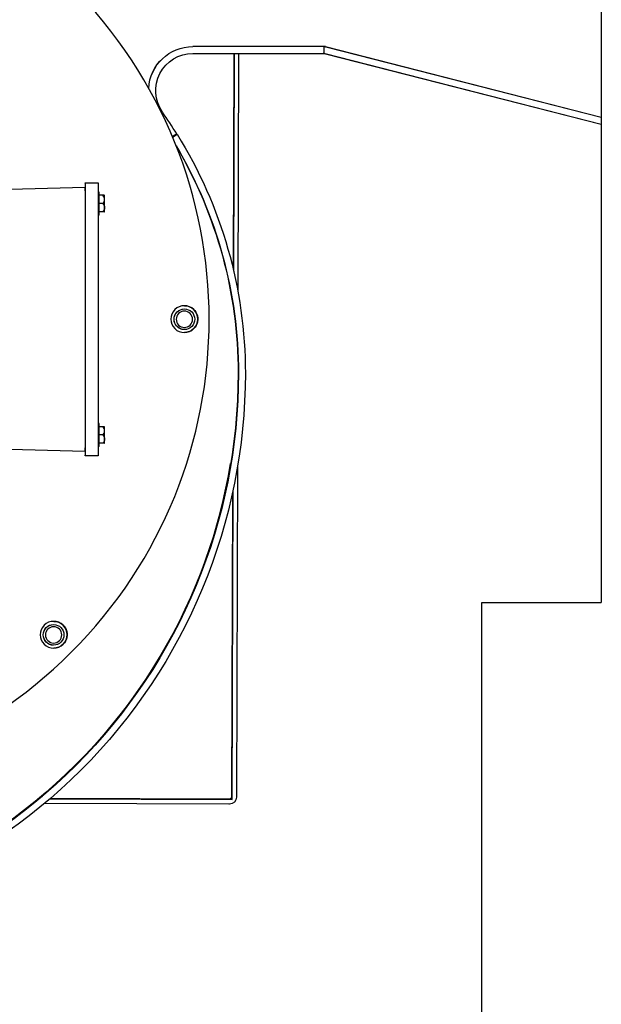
# Model space of a CAD drawing. Extents: x 0 to 796, y 0 to 496.
# Tile 27 of 242: x 80.7 to 89.5, y 286.22 to 301.11. Entities that reach past the tile are written whole.
import ezdxf

# ---------------------------------------------------------------- set-up
doc = ezdxf.new("R2010")
doc.units = 0
doc.header["$LTSCALE"] = 12
doc.header["$MEASUREMENT"] = 0
doc.layers.get('0').update_dxf_attribs({"linetype": 'CONTINUOUS'})
doc.layers.add('X', color=1, linetype='CONTINUOUS')

msp = doc.modelspace()

# ---------------------------------------------------------------- linework, layer by layer
for p, q in [((89.49641, 301.29328), (89.49641, 292.29328)), ((87.68979, 292.29328), (89.49641, 292.29328)), ((87.68979, 284.77455), (87.68979, 292.29328))]:
    msp.add_line(p, q)
at = {"layer": 'X'}
for p, q in [((83.32094, 300.70165), (83.32093, 300.70165)), ((85.29595, 300.70165), (83.32094, 300.70165)), ((85.29595, 300.70165), (85.29614, 300.70165)), ((85.32554, 300.70165), (85.29614, 300.70165)), ((85.30775, 300.59649), (85.30775, 300.70135)), ((85.319, 300.70165), (85.32753, 300.69947)), ((85.32142, 300.70105), (85.3191, 300.70165)), ((85.32142, 300.70165), (85.32142, 300.70105)), ((85.32773, 300.69944), (85.32142, 300.70105)), ((85.32682, 300.70116), (89.49641, 299.63487)), ((85.35285, 300.69449), (89.49641, 299.63486)), ((83.32094, 300.59705), (85.29595, 300.59705)), ((83.93916, 300.59705), (83.92952, 297.34443)), ((83.93939, 297.3023), (83.94916, 300.59705)), ((84.01416, 300.59705), (84.00348, 296.99254)), ((89.49641, 299.52505), (85.32103, 300.59315)), ((85.32693, 300.59315), (89.49641, 299.52689)), ((83.07917, 299.38102), (83.01118, 299.3388)), ((83.01281, 299.33494), (83.07795, 299.37539)), ((83.01403, 299.33203), (83.08384, 299.37539)), ((83.07795, 299.37539), (83.08384, 299.37539)), ((81.69622, 298.64265), (81.69456, 298.64265)), ((81.69622, 298.64265), (81.88922, 298.64265)), ((79.9716, 298.52742), (81.6946, 298.57254)), ((81.69618, 298.57254), (81.6946, 298.57254)), ((81.90768, 298.50065), (81.88937, 298.50065)), ((81.95975, 298.45165), (81.90776, 298.45165)), ((81.98333, 298.45165), (81.95975, 298.45165)), ((81.69634, 294.82665), (81.69634, 298.32665)), ((81.69639, 294.76065), (81.69639, 298.39265)), ((81.88939, 298.39265), (81.88939, 294.76065)), ((81.95979, 298.32665), (81.9078, 298.32665)), ((81.90768, 298.15265), (81.88939, 298.15265)), ((81.95975, 298.20165), (81.90776, 298.20165)), ((81.98333, 298.20165), (81.95975, 298.20165)), ((83.19326, 296.7329), (83.19325, 296.7329)), ((83.19329, 296.7329), (83.19329, 296.7329)), ((83.19333, 296.7329), (83.19332, 296.7329)), ((83.19336, 296.7329), (83.19336, 296.7329)), ((83.19339, 296.7329), (83.19339, 296.7329)), ((83.19343, 296.7329), (83.19343, 296.7329)), ((83.19346, 296.7329), (83.19346, 296.7329)), ((83.1935, 296.7329), (83.1935, 296.7329)), ((83.19353, 296.7329), (83.19353, 296.7329)), ((83.19357, 296.7329), (83.19356, 296.7329)), ((83.1936, 296.7329), (83.1936, 296.7329)), ((83.19364, 296.7329), (83.19363, 296.7329)), ((83.19367, 296.7329), (83.19367, 296.7329)), ((83.19371, 296.7329), (83.1937, 296.7329)), ((83.19374, 296.7329), (83.19374, 296.7329)), ((83.19378, 296.7329), (83.19377, 296.7329)), ((83.19381, 296.7329), (83.19381, 296.7329)), ((83.19326, 296.4204), (83.19325, 296.4204)), ((83.19329, 296.4204), (83.19329, 296.4204)), ((83.19333, 296.4204), (83.19332, 296.4204)), ((83.19336, 296.4204), (83.19336, 296.4204)), ((83.19339, 296.4204), (83.19339, 296.4204)), ((83.19343, 296.4204), (83.19343, 296.4204)), ((83.19346, 296.4204), (83.19346, 296.4204)), ((83.1935, 296.4204), (83.1935, 296.4204)), ((83.19353, 296.4204), (83.19353, 296.4204)), ((83.19357, 296.4204), (83.19356, 296.4204)), ((83.1936, 296.4204), (83.1936, 296.4204)), ((83.19364, 296.4204), (83.19363, 296.4204)), ((83.19367, 296.4204), (83.19367, 296.4204)), ((83.19371, 296.4204), (83.1937, 296.4204)), ((83.19374, 296.4204), (83.19374, 296.4204)), ((83.19378, 296.4204), (83.19377, 296.4204)), ((83.19381, 296.4204), (83.19381, 296.4204)), ((81.90768, 295.00065), (81.88939, 295.00065)), ((81.95975, 294.95165), (81.90776, 294.95165)), ((81.98333, 294.95165), (81.95975, 294.95165)), ((81.95979, 294.82665), (81.9078, 294.82665)), ((79.9716, 294.62588), (81.6946, 294.58076)), ((81.6946, 294.58076), (81.69618, 294.58076)), ((81.90768, 294.65265), (81.88937, 294.65265)), ((81.95975, 294.70165), (81.90776, 294.70165)), ((81.98333, 294.70165), (81.95975, 294.70165)), ((81.69456, 294.51065), (81.69622, 294.51065)), ((81.88922, 294.51065), (81.69622, 294.51065)), ((83.99561, 294.33872), (83.98082, 289.34926)), ((83.91572, 289.31445), (83.92959, 293.99341)), ((83.91945, 293.94642), (83.90582, 289.34948)), ((81.21623, 291.95993), (81.21623, 291.95993)), ((81.21626, 291.95993), (81.21626, 291.95993)), ((81.2163, 291.95993), (81.21629, 291.95993)), ((81.21633, 291.95993), (81.21633, 291.95993)), ((81.21637, 291.95993), (81.21636, 291.95993)), ((81.2164, 291.95993), (81.2164, 291.95993)), ((81.21644, 291.95993), (81.21643, 291.95993)), ((81.21647, 291.95993), (81.21647, 291.95993)), ((81.21651, 291.95993), (81.2165, 291.95993)), ((81.21654, 291.95993), (81.21654, 291.95993)), ((81.21657, 291.95993), (81.21657, 291.95993)), ((81.21661, 291.95993), (81.21661, 291.95993)), ((81.21664, 291.95993), (81.21664, 291.95993)), ((81.21668, 291.95993), (81.21668, 291.95993)), ((81.21671, 291.95993), (81.21671, 291.95993)), ((81.21675, 291.95993), (81.21674, 291.95993)), ((81.21678, 291.95993), (81.21678, 291.95993)), ((81.21623, 291.64743), (81.21623, 291.64743)), ((81.21626, 291.64743), (81.21626, 291.64743)), ((81.2163, 291.64743), (81.21629, 291.64743)), ((81.21633, 291.64743), (81.21633, 291.64743)), ((81.21637, 291.64743), (81.21636, 291.64743)), ((81.2164, 291.64743), (81.2164, 291.64743)), ((81.21644, 291.64743), (81.21643, 291.64743)), ((81.21647, 291.64743), (81.21647, 291.64743)), ((81.21651, 291.64743), (81.2165, 291.64743)), ((81.21654, 291.64743), (81.21654, 291.64743)), ((81.21657, 291.64743), (81.21657, 291.64743)), ((81.21661, 291.64743), (81.21661, 291.64743)), ((81.21664, 291.64743), (81.21664, 291.64743)), ((81.21668, 291.64743), (81.21668, 291.64743)), ((81.21671, 291.64743), (81.21671, 291.64743)), ((81.21675, 291.64743), (81.21674, 291.64743)), ((81.21678, 291.64743), (81.21678, 291.64743)), ((80.90679, 289.25334), (80.89861, 289.25336)), ((80.90683, 289.25337), (80.89865, 289.25339)), ((80.9837, 289.32314), (80.9916, 289.32312)), ((80.99757, 289.3281), (80.98969, 289.32813)), ((83.86444, 289.24457), (81.07651, 289.25283)), ((83.87551, 289.24457), (81.07655, 289.25287)), ((81.15883, 289.32262), (83.91572, 289.31445)), ((83.87573, 289.31957), (81.16462, 289.32761)), ((83.87582, 289.24457), (83.86475, 289.24457))]:
    msp.add_line(p, q, dxfattribs=at)
at = {"layer": 'X', "extrusion": (0, 0, -1)}
for centre, major_axis, ratio, start_param, end_param in [((76.44337, 296.57665), (0, 7.125), 0.99999978, -3.927336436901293, 2.355848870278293), ((83.32093, 300.03415), (0, 0.6675), 0.99999978, -1.51994927, 0), ((83.32094, 300.03455), (0, 0.6671), 0.99999978, -1.5214559, 0), ((85.29595, 300.47205), (0, 0.2296), 0.99999978, 0, 0.05141328), ((85.29595, 300.47205), (-0.22964, 0), 0.99984609, 1.6222096, 1.82119787), ((83.32094, 300.03455), (0, 0.5625), 0.99999978, -2.18421431, 0), ((85.29595, 300.47205), (0, 0.125), 0.99999978, 0, 0.09453506), ((85.29595, 300.47205), (-0.12502, 0), 0.99984609, 1.66533138, 1.82119787), ((77.26076, 295.75915), (0, -6.8546), 0.99999978, -2.12652661, -1.57079633), ((77.26076, 295.75915), (0, -6.75), 0.99999978, -2.10575118, -1.57079633), ((77.25576, 295.76415), (0, -6.75), 0.99999978, -2.10309134, -1.57079633), ((81.88922, 298.39265), (0, 0.25), 0.00066368, 0, 1.57079633), ((81.87675, 298.26415), (0.11, 0.00013), 0.86602521, -0.71428522, 0.00132736), ((81.87675, 298.26415), (0.11, 0.00013), 0.86602521, 0.00132736, 0.71693994), ((83.19337, 296.57898), (0, 0.203), 0.99999978, -3.92733643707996, 2.355848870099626), ((83.19329, 296.57665), (0, -0.15625), 0.99999978, 0, 2.35619449), ((83.19332, 296.57665), (0, -0.15625), 0.99999978, 0, 2.35619449), ((83.19336, 296.57665), (0, -0.15625), 0.99999978, 0, 2.35619449), ((83.19339, 296.57665), (0, -0.15625), 0.99999978, 0, 2.35619449), ((83.19343, 296.57665), (0, -0.15625), 0.99999978, 0, 2.35619449), ((83.19346, 296.57665), (0, -0.15625), 0.99999978, 0, 2.35619449), ((83.1935, 296.57665), (0, -0.15625), 0.99999978, 0, 2.35619449), ((83.19353, 296.57665), (0, -0.15625), 0.99999978, 0, 2.35619449), ((83.19356, 296.57665), (0, -0.15625), 0.99999978, 0, 2.35619449), ((83.1936, 296.57665), (0, -0.15625), 0.99999978, 0, 2.35619449), ((83.19363, 296.57665), (0, -0.15625), 0.99999978, 0, 2.35619449), ((83.19367, 296.57665), (0, -0.15625), 0.99999978, 0, 2.35619449), ((83.1937, 296.57665), (0, -0.15625), 0.99999978, 0, 2.35619449), ((83.19374, 296.57665), (0, -0.15625), 0.99999978, 0, 2.35619449), ((83.19377, 296.57665), (0, -0.15625), 0.99999978, 0, 2.35619449), ((83.19381, 296.57665), (0, -0.15625), 0.99999978, 0, 2.35619449), ((83.19325, 296.57665), (0, 0.15625), 0.99999978, -1.57079633, 0.00000482), ((83.19326, 296.57665), (0, 0.15625), 0.99999978, -2.35619449, -0.78539816), ((83.19329, 296.57665), (0, 0.15625), 0.99999978, -2.35619449, -0.78539816), ((83.19333, 296.57665), (0, 0.15625), 0.99999978, -2.35619449, -0.78539816), ((83.19336, 296.57665), (0, 0.15625), 0.99999978, -2.35619449, -0.78539816), ((83.19339, 296.57665), (0, 0.15625), 0.99999978, -2.35619449, -0.78539816), ((83.19343, 296.57665), (0, 0.15625), 0.99999978, -2.35619449, -0.78539816), ((83.19346, 296.57665), (0, 0.15625), 0.99999978, -2.35619449, -0.78539816), ((83.1935, 296.57665), (0, 0.15625), 0.99999978, -2.35619449, -0.78539816), ((83.19353, 296.57665), (0, 0.15625), 0.99999978, -2.35619449, -0.78539816), ((83.19357, 296.57665), (0, 0.15625), 0.99999978, -2.35619449, -0.78539816), ((83.1936, 296.57665), (0, 0.15625), 0.99999978, -2.35619449, -0.78539816), ((83.19364, 296.57665), (0, 0.15625), 0.99999978, -2.35619449, -0.78539816), ((83.19367, 296.57665), (0, 0.15625), 0.99999978, -2.35619449, -0.78539816), ((83.19371, 296.57665), (0, 0.15625), 0.99999978, -2.35619449, -0.78539816), ((83.19374, 296.57665), (0, 0.15625), 0.99999978, -2.35619449, -0.78539816), ((83.19378, 296.57665), (0, 0.15625), 0.99999978, -2.35619449, -0.78539816), ((83.19381, 296.57665), (0, 0.15625), 0.99999978, -2.35619449, -0.78539816), ((83.19383, 296.57665), (0, -0.1232), 0.99999978, -5.49778714, 0.78539816), ((83.19326, 296.57665), (0, 0.15625), 0.99999978, -0.78539816, 0.00011144), ((83.19329, 296.57665), (0, 0.15625), 0.99999978, -0.78539816, 0.00011144), ((83.19329, 296.57665), (0, 0.15625), 0.99999978, -0.78539816, 0), ((83.19333, 296.57665), (0, 0.15625), 0.99999978, -0.78539816, 0.00011144), ((83.19332, 296.57665), (0, 0.15625), 0.99999978, -0.78539816, 0), ((83.19336, 296.57665), (0, 0.15625), 0.99999978, -0.78539816, 0.00011144), ((83.19336, 296.57665), (0, 0.15625), 0.99999978, -0.78539816, 0), ((83.19339, 296.57665), (0, 0.15625), 0.99999978, -0.78539816, 0.00011144), ((83.19339, 296.57665), (0, 0.15625), 0.99999978, -0.78539816, 0), ((83.19343, 296.57665), (0, 0.15625), 0.99999978, -0.78539816, 0.00011144), ((83.19343, 296.57665), (0, 0.15625), 0.99999978, -0.78539816, 0), ((83.19346, 296.57665), (0, 0.15625), 0.99999978, -0.78539816, 0), ((83.19346, 296.57665), (0, 0.15625), 0.99999978, -0.78539816, 0.00011144), ((83.1935, 296.57665), (0, 0.15625), 0.99999978, -0.78539816, 0.00011144), ((83.1935, 296.57665), (0, 0.15625), 0.99999978, -0.78539816, 0), ((83.19353, 296.57665), (0, 0.15625), 0.99999978, -0.78539816, 0), ((83.19353, 296.57665), (0, 0.15625), 0.99999978, -0.78539816, 0.00011144), ((83.19357, 296.57665), (0, 0.15625), 0.99999978, -0.78539816, 0.00011144), ((83.19356, 296.57665), (0, 0.15625), 0.99999978, -0.78539816, 0), ((83.1936, 296.57665), (0, 0.15625), 0.99999978, -0.78539816, 0), ((83.1936, 296.57665), (0, 0.15625), 0.99999978, -0.78539816, 0.00011144), ((83.19364, 296.57665), (0, 0.15625), 0.99999978, -0.78539816, 0.00011144), ((83.19363, 296.57665), (0, 0.15625), 0.99999978, -0.78539816, 0), ((83.19367, 296.57665), (0, 0.15625), 0.99999978, -0.78539816, 0), ((83.19367, 296.57665), (0, 0.15625), 0.99999978, -0.78539816, 0.00011144), ((83.19371, 296.57665), (0, 0.15625), 0.99999978, -0.78539816, 0.00011144), ((83.1937, 296.57665), (0, 0.15625), 0.99999978, -0.78539816, 0), ((83.19374, 296.57665), (0, 0.15625), 0.99999978, -0.78539816, 0), ((83.19374, 296.57665), (0, 0.15625), 0.99999978, -0.78539816, 0.00011144), ((83.19378, 296.57665), (0, 0.15625), 0.99999978, -0.78539816, 0.00011144), ((83.19377, 296.57665), (0, 0.15625), 0.99999978, -0.78539816, 0), ((83.19381, 296.57665), (0, 0.15625), 0.99999978, -0.78539816, 0), ((83.19381, 296.57665), (0, 0.15625), 0.99999978, -0.78539816, 3.92699082), ((83.19325, 296.57898), (0, 0.203), 0.99999978, 0.0002931, 2.35584887), ((83.19325, 296.57665), (0, -0.15625), 0.99999978, -0.00000495, 1.57079633), ((83.19326, 296.57665), (0, -0.15625), 0.99999978, -0.00011144, 0.78539816), ((83.19329, 296.57665), (0, -0.15625), 0.99999978, -0.00011144, 0.78539816), ((83.19333, 296.57665), (0, -0.15625), 0.99999978, -0.00011144, 0.78539816), ((83.19336, 296.57665), (0, -0.15625), 0.99999978, -0.00011144, 0.78539816), ((83.19339, 296.57665), (0, -0.15625), 0.99999978, -0.00011144, 0.78539816), ((83.19343, 296.57665), (0, -0.15625), 0.99999978, -0.00011144, 0.78539816), ((83.19346, 296.57665), (0, -0.15625), 0.99999978, -0.00011144, 0.78539816), ((83.1935, 296.57665), (0, -0.15625), 0.99999978, -0.00011144, 0.78539816), ((83.19353, 296.57665), (0, -0.15625), 0.99999978, -0.00011144, 0.78539816), ((83.19357, 296.57665), (0, -0.15625), 0.99999978, -0.00011144, 0.78539816), ((83.1936, 296.57665), (0, -0.15625), 0.99999978, -0.00011144, 0.78539816), ((83.19364, 296.57665), (0, -0.15625), 0.99999978, -0.00011144, 0.78539816), ((83.19367, 296.57665), (0, -0.15625), 0.99999978, -0.00011144, 0.78539816), ((83.19371, 296.57665), (0, -0.15625), 0.99999978, -0.00011144, 0.78539816), ((83.19374, 296.57665), (0, -0.15625), 0.99999978, -0.00011144, 0.78539816), ((83.19378, 296.57665), (0, -0.15625), 0.99999978, -0.00011144, 0.78539816), ((83.19325, 296.57898), (0, -0.203), 0.99999978, -0.78574378, -0.0002931), ((75.63076, 295.76415), (0, -8.375), 0.99999978, -1.57079633, 0), ((75.63076, 295.75915), (0, -8.38), 0.99999978, -1.57079633, 0), ((75.63076, 295.75915), (0, -8.4846), 0.99999978, -1.57079633, 0), ((81.88922, 294.76065), (0, -0.25), 0.00066368, -1.57079633, 0), ((81.87675, 294.76415), (0.11, 0.00013), 0.86602521, 0.00132736, 0.71693994), ((81.87675, 294.76415), (0.11, 0.00013), 0.86602521, -0.71428522, 0.00132736), ((81.21799, 291.80533), (0, 0.203), 0.99999978, -3.927336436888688, 2.355848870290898), ((81.21623, 291.80368), (0, 0.15625), 0.99999978, -1.57079633, 0), ((81.21623, 291.80368), (0, 0.15625), 0.99999978, -1.57079633, 0.00000487), ((81.21626, 291.80368), (0, 0.15625), 0.99999978, -1.57079633, 0), ((81.21626, 291.80368), (0, -0.15625), 0.99999978, 0, 3.14159265), ((81.21629, 291.80368), (0, -0.15625), 0.99999978, 0, 3.14159265), ((81.2163, 291.80368), (0, 0.15625), 0.99999978, -1.57079633, 0), ((81.21633, 291.80368), (0, 0.15625), 0.99999978, -1.57079633, 0), ((81.21633, 291.80368), (0, -0.15625), 0.99999978, 0, 3.14159265), ((81.21636, 291.80368), (0, -0.15625), 0.99999978, 0, 3.14159265), ((81.21637, 291.80368), (0, 0.15625), 0.99999978, -1.57079633, 0), ((81.2164, 291.80368), (0, 0.15625), 0.99999978, -1.57079633, 0), ((81.2164, 291.80368), (0, -0.15625), 0.99999978, 0, 3.14159265), ((81.21643, 291.80368), (0, -0.15625), 0.99999978, 0, 3.14159265), ((81.21644, 291.80368), (0, 0.15625), 0.99999978, -1.57079633, 0), ((81.21647, 291.80368), (0, 0.15625), 0.99999978, -1.57079633, 0), ((81.21647, 291.80368), (0, -0.15625), 0.99999978, 0, 3.14159265), ((81.2165, 291.80368), (0, -0.15625), 0.99999978, 0, 3.14159265), ((81.21651, 291.80368), (0, 0.15625), 0.99999978, -1.57079633, 0), ((81.21654, 291.80368), (0, 0.15625), 0.99999978, -1.57079633, 0), ((81.21654, 291.80368), (0, -0.15625), 0.99999978, 0, 3.14159265), ((81.21657, 291.80368), (0, 0.15625), 0.99999978, -1.57079633, 0), ((81.21657, 291.80368), (0, -0.15625), 0.99999978, 0, 3.14159265), ((81.21661, 291.80368), (0, 0.15625), 0.99999978, -1.57079633, 0), ((81.21661, 291.80368), (0, -0.15625), 0.99999978, 0, 3.14159265), ((81.21664, 291.80368), (0, 0.15625), 0.99999978, -1.57079633, 0), ((81.21664, 291.80368), (0, -0.15625), 0.99999978, 0, 3.14159265), ((81.21668, 291.80368), (0, 0.15625), 0.99999978, -1.57079633, 0), ((81.21668, 291.80368), (0, -0.15625), 0.99999978, 0, 3.14159265), ((81.21671, 291.80368), (0, 0.15625), 0.99999978, -1.57079633, 0), ((81.21671, 291.80368), (0, -0.15625), 0.99999978, 0, 3.14159265), ((81.21675, 291.80368), (0, 0.15625), 0.99999978, -1.57079633, 0), ((81.21674, 291.80368), (0, -0.15625), 0.99999978, 0, 3.14159265), ((81.21678, 291.80368), (0, 0.15625), 0.99999978, 0, 4.71238898), ((81.21678, 291.80368), (0, 0.15625), 0.99999978, -1.57079633, 0), ((81.21678, 291.80368), (0, -0.15625), 0.99999978, 0, 3.14159265), ((81.2168, 291.80368), (0, -0.1232), 0.99999978, -4.712388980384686, 1.5707963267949), ((81.21619, 291.80368), (0.00002, 0.15625), 0.00002251, 0, 0.00009004), ((81.21623, 291.80368), (0, 0.15625), 0.00004915, 0, 0.00019659), ((81.21626, 291.80368), (0, 0.15625), 0.00004915, 0, 0.00019659), ((81.2163, 291.80368), (0, 0.15625), 0.00004915, 0, 0.00019659), ((81.21633, 291.80368), (0, 0.15625), 0.00004915, 0, 0.00019659), ((81.21637, 291.80368), (0, 0.15625), 0.00004915, 0, 0.00019659), ((81.2164, 291.80368), (0, 0.15625), 0.00004915, 0, 0.00019659), ((81.21644, 291.80368), (0, 0.15625), 0.00004915, 0, 0.00019659), ((81.21647, 291.80368), (0, 0.15625), 0.00004915, 0, 0.00019659), ((81.21651, 291.80368), (0, 0.15625), 0.00004915, 0, 0.00019659), ((81.21654, 291.80368), (0, 0.15625), 0.00004915, 0, 0.00019659), ((81.21657, 291.80368), (0, 0.15625), 0.00004915, 0, 0.00019659), ((81.21661, 291.80368), (0, 0.15625), 0.00004915, 0, 0.00019659), ((81.21664, 291.80368), (0, 0.15625), 0.00004915, 0, 0.00019659), ((81.21668, 291.80368), (0, 0.15625), 0.00004915, 0, 0.00019659), ((81.21671, 291.80368), (0, 0.15625), 0.00004915, 0, 0.00019659), ((81.21675, 291.80368), (0, 0.15625), 0.00004915, 0, 0.00019659), ((81.21787, 291.80533), (0, 0.203), 0.99999978, 0.0002931, 2.35584887), ((81.21623, 291.80368), (0, -0.15625), 0.99999978, -0.00011144, 1.57079633), ((81.21623, 291.80368), (0, -0.15625), 0.99999978, -0.00000491, 1.57079633), ((81.21626, 291.80368), (0, -0.15625), 0.99999978, -0.00011144, 1.57079633), ((81.2163, 291.80368), (0, -0.15625), 0.99999978, -0.00011144, 1.57079633), ((81.21633, 291.80368), (0, -0.15625), 0.99999978, -0.00011144, 1.57079633), ((81.21637, 291.80368), (0, -0.15625), 0.99999978, -0.00011144, 1.57079633), ((81.2164, 291.80368), (0, -0.15625), 0.99999978, -0.00011144, 1.57079633), ((81.21644, 291.80368), (0, -0.15625), 0.99999978, -0.00011144, 1.57079633), ((81.21647, 291.80368), (0, -0.15625), 0.99999978, -0.00011144, 1.57079633), ((81.21651, 291.80368), (0, -0.15625), 0.99999978, -0.00011144, 1.57079633), ((81.21654, 291.80368), (0, -0.15625), 0.99999978, -0.00011144, 1.57079633), ((81.21657, 291.80368), (0, -0.15625), 0.99999978, -0.00011144, 1.57079633), ((81.21661, 291.80368), (0, -0.15625), 0.99999978, -0.00011144, 1.57079633), ((81.21664, 291.80368), (0, -0.15625), 0.99999978, -0.00011144, 1.57079633), ((81.21668, 291.80368), (0, -0.15625), 0.99999978, -0.00011144, 1.57079633), ((81.21671, 291.80368), (0, -0.15625), 0.99999978, -0.00011144, 1.57079633), ((81.21675, 291.80368), (0, -0.15625), 0.99999978, -0.00011144, 1.57079633), ((81.21787, 291.80533), (0, -0.203), 0.99999978, -0.78574378, -0.0002931), ((83.87582, 289.34957), (0, -0.105), 0.99999978, -1.56783238, 0.00296394), ((83.87582, 289.34957), (0, -0.03), 0.99999978, -1.56783238, 0.00296394)]:
    msp.add_ellipse(centre, major_axis=major_axis, ratio=ratio, start_param=start_param, end_param=end_param, dxfattribs=at)
at = {"layer": 'X'}
for centre, major_axis, ratio, start_param, end_param in [((85.30058, 300.7014), (0.12432, -0.04586), 0.06798038, 1.38327782, 1.39381558), ((85.29006, 300.47205), (0, 0.125), 0.99999978, -0.09453506, 0), ((85.29006, 300.47205), (0, -0.125), 0.99984528, -3.39199419, -3.23612771), ((77.25576, 295.76455), (0, 6.855), 0.99999978, -1.01506183, -0.95737834), ((81.69456, 298.39265), (0, 0.25), 0.00066368, 0, 0.76765842), ((81.69622, 298.39265), (0, 0.25), 0.00066368, -1.57079633, 0), ((81.69618, 298.32665), (0, 0.24589), 0.00066368, -1.57079633, 0), ((81.90768, 298.32665), (0, -0.174), 0.00066368, 0, 3.14159265), ((81.87675, 298.38915), (0.11, -0.00013), 0.86602521, 0.00132736, 0.71693994), ((81.8767, 298.32665), (0, 0.1643), 0.99999978, -0.73351968, -0.70627894), ((81.98668, 298.32665), (0, 0.125), 0.00066368, -1.04719755, -0.21771589), ((81.87675, 298.38915), (0.11, -0.00013), 0.86602521, -0.71428522, 0.00132736), ((81.98668, 298.32665), (0, 0.125), 0.00066368, -2.0943951, -1.04719755), ((81.8767, 298.32665), (0, 0.1643), 0.99999978, -2.43531371, -2.40807297), ((81.98668, 298.32665), (0, -0.125), 0.00066368, 0.21771589, 1.04719755), ((81.90768, 294.82665), (0, -0.174), 0.00066368, 0, 3.14159265), ((81.87675, 294.88915), (0.11, -0.00013), 0.86602521, 0.00132736, 0.71693994), ((81.87675, 294.88915), (0.11, -0.00013), 0.86602521, -0.71428522, 0.00132736), ((81.8767, 294.82665), (0, 0.1643), 0.99999978, -0.73351968, -0.70627894), ((81.98668, 294.82665), (0, 0.125), 0.00066368, -1.04719755, -0.21771589), ((81.98668, 294.82665), (0, 0.125), 0.00066368, -2.0943951, -1.04719755), ((81.69618, 294.82665), (0, -0.24589), 0.00066368, 0, 1.57079633), ((81.69622, 294.76065), (0, -0.25), 0.00066368, 0, 1.57079633), ((81.8767, 294.82665), (0, 0.1643), 0.99999978, -2.43531371, -2.40807297), ((81.98668, 294.82665), (0, -0.125), 0.00066368, 0.21771589, 1.04719755), ((81.69456, 294.76065), (0, -0.25), 0.00066368, -0.76765842, 0), ((75.62486, 295.75915), (0, -8.38), 0.99999978, 0.00033603, 1.40747431)]:
    msp.add_ellipse(centre, major_axis=major_axis, ratio=ratio, start_param=start_param, end_param=end_param, dxfattribs=at)

doc.saveas('drawing.dxf')
